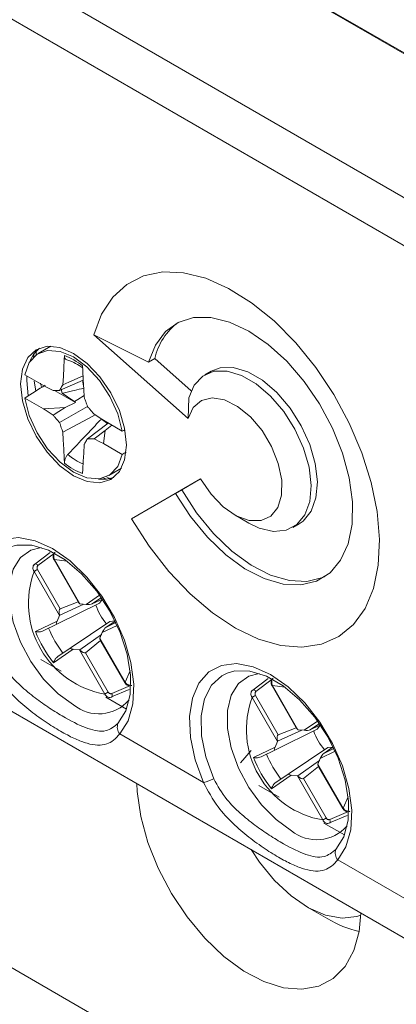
# Model space of a CAD drawing. Header units: millimetres. Extents: x 0 to 420, y 0 to 297.
# Tile 14 of 18: x 315 to 328, y 48 to 82. Entities that reach past the tile are written whole.
import ezdxf

# ---------------------------------------------------------------- set-up
doc = ezdxf.new("R2010")
doc.units = ezdxf.units.MM

msp = doc.modelspace()

# ---------------------------------------------------------------- linework, layer by layer
at = {"color": 7, "linetype": 'Continuous', "lineweight": 15}
for p, q in [((334.064, 77.508), (301.254, 96.448)), ((301.371, 96.353), (333.898, 77.575)), ((297.129, 93.903), (329.655, 75.126)), ((296.421, 92.679), (328.948, 73.901)), ((317.803, 71.199), (321.013, 68.353)), ((319.664, 70.274), (317.803, 71.199)), ((316.338, 70.816), (315.907, 70.567)), ((315.769, 70.57), (315.749, 70.448)), ((315.836, 70.521), (315.834, 70.612)), ((319.877, 70.396), (319.664, 70.274)), ((321.113, 69.3), (319.877, 70.396)), ((316.085, 69.475), (315.445, 69.844)), ((321.792, 69.966), (321.579, 69.844)), ((315.762, 69.63), (315.829, 69.293)), ((316.018, 69.426), (315.981, 69.556)), ((317.441, 69.654), (316.632, 69.312)), ((315.445, 69.052), (316.085, 68.683)), ((316.46, 69.312), (317.177, 68.898)), ((321.013, 68.353), (321.03, 69.063)), ((316.824, 68.732), (316.085, 68.683)), ((317.582, 68.763), (316.632, 68.215)), ((317.177, 68.898), (316.824, 68.732)), ((317.146, 68.933), (317.177, 68.898)), ((297.25, 68.637), (329.777, 49.86)), ((318.291, 68.201), (317.582, 67.666)), ((318.769, 67.925), (318.129, 68.295)), ((318.186, 67.946), (318.414, 68.131)), ((318.186, 67.946), (317.806, 67.667)), ((318.129, 67.503), (318.186, 67.946)), ((318.817, 67.951), (318.868, 67.921)), ((318.129, 67.503), (318.769, 67.133)), ((318.307, 66.41), (318.738, 66.659)), ((318.124, 66.333), (318.226, 66.295)), ((321.434, 66.296), (319.084, 64.939)), ((320.792, 65.925), (321.434, 66.296)), ((319.084, 64.939), (320.579, 65.802)), ((320.792, 65.925), (320.579, 65.802)), ((322.584, 65.082), (323.079, 64.796)), ((324.579, 64.648), (324.791, 64.77)), ((316.31, 63.79), (315.79, 63.4)), ((316.443, 63.542), (317.256, 62.134)), ((316.459, 63.552), (317.326, 62.05)), ((316.631, 61.649), (315.764, 63.15)), ((315.881, 63.218), (316.654, 61.879)), ((317.987, 62.065), (316.562, 61.361)), ((317.459, 62.036), (316.636, 61.658)), ((316.654, 61.879), (317.27, 62.112)), ((317.326, 62.05), (317.534, 62.029)), ((318.057, 62.258), (317.744, 62.044)), ((318.091, 62.209), (317.744, 62.044)), ((318.093, 62.21), (317.987, 62.065)), ((315.811, 61.105), (316.546, 61.458)), ((316.562, 61.361), (316.071, 61.126)), ((316.546, 61.458), (316.631, 61.649)), ((318.345, 61.444), (317.023, 60.562)), ((318.522, 61.462), (318.205, 61.244)), ((318.205, 61.244), (318.548, 61.409)), ((318.345, 61.444), (318.524, 61.463)), ((318.057, 61.001), (317.317, 60.477)), ((318.087, 61.07), (318.002, 60.879)), ((318.027, 60.8), (317.518, 60.383)), ((318.002, 60.879), (318.869, 59.378)), ((318.04, 60.777), (318.853, 59.368)), ((317.099, 60.499), (316.426, 60.04)), ((316.574, 60.255), (317.023, 60.562)), ((317.307, 60.478), (317.099, 60.499)), ((318.174, 58.977), (317.307, 60.478)), ((317.518, 60.383), (318.291, 59.044)), ((323.734, 59.504), (323.215, 59.113)), ((298.435, 59.223), (347.723, 30.77)), ((318.402, 58.876), (319.008, 59.131)), ((323.868, 59.256), (324.681, 57.848)), ((323.883, 59.265), (324.75, 57.764)), ((318.393, 58.871), (318.349, 58.862)), ((318.35, 58.861), (318.403, 58.874)), ((324.056, 57.363), (323.189, 58.864)), ((323.306, 58.932), (324.079, 57.593)), ((347.828, 30.709), (299.852, 58.405)), ((325.411, 57.778), (323.986, 57.075)), ((324.884, 57.75), (324.06, 57.372)), ((324.079, 57.593), (324.695, 57.826)), ((324.75, 57.764), (324.959, 57.743)), ((325.482, 57.972), (325.168, 57.758)), ((325.515, 57.923), (325.168, 57.758)), ((325.517, 57.924), (325.411, 57.778)), ((318.681, 57.618), (321.538, 55.969)), ((323.97, 57.172), (324.056, 57.363)), ((323.157, 57.055), (322.79, 56.634)), ((323.236, 56.819), (323.97, 57.172)), ((323.986, 57.075), (323.496, 56.84)), ((325.77, 57.158), (324.448, 56.275)), ((325.947, 57.176), (325.63, 56.958)), ((325.63, 56.958), (325.973, 57.123)), ((325.77, 57.158), (325.924, 57.174)), ((325.481, 56.715), (324.742, 56.191)), ((325.512, 56.784), (325.426, 56.593)), ((325.452, 56.514), (324.942, 56.097)), ((325.426, 56.593), (326.293, 55.091)), ((325.464, 56.491), (326.277, 55.082)), ((324.523, 56.213), (323.851, 55.754)), ((323.999, 55.969), (324.448, 56.275)), ((324.732, 56.192), (324.523, 56.213)), ((325.599, 54.69), (324.732, 56.192)), ((324.942, 56.097), (325.715, 54.758)), ((325.826, 54.59), (326.432, 54.845)), ((325.774, 54.574), (325.828, 54.588)), ((325.818, 54.585), (325.774, 54.576)), ((326.106, 53.332), (328.948, 51.691)), ((325.059, 51.733), (325.766, 51.325)), ((325.059, 51.733), (325.766, 51.325))]:
    msp.add_line(p, q, dxfattribs=at)
at = {"color": 8, "linetype": 'Continuous', "lineweight": 15}
for p, q in [((316.449, 63.765), (315.896, 63.347)), ((316.459, 63.552), (316.443, 63.542)), ((316.877, 63.502), (316.459, 63.552)), ((317.534, 62.029), (317.997, 62.345)), ((318.592, 61.313), (318.087, 61.07)), ((315.99, 60.152), (316.682, 59.752)), ((318.869, 59.378), (319.034, 59.765)), ((323.874, 59.479), (323.32, 59.061)), ((318.41, 58.992), (319.049, 59.262)), ((323.883, 59.265), (323.868, 59.256)), ((324.302, 59.215), (323.883, 59.265)), ((318.209, 58.871), (318.91, 58.466)), ((324.959, 57.743), (325.421, 58.059)), ((326.017, 57.027), (325.512, 56.784)), ((323.414, 55.866), (324.107, 55.466)), ((326.293, 55.091), (326.459, 55.478)), ((325.835, 54.706), (326.473, 54.976)), ((325.633, 54.585), (326.335, 54.18))]:
    msp.add_line(p, q, dxfattribs=at)
at = {"color": 7, "linetype": 'Continuous', "lineweight": 15, "flags": 128}
for points in [[(317.803, 71.199), (318.066, 71.902), (318.442, 72.48), (318.922, 72.919), (319.494, 73.209), (320.144, 73.342), (320.855, 73.314), (321.609, 73.127), (322.388, 72.785), (323.172, 72.296), (323.941, 71.674), (324.676, 70.933), (325.359, 70.092), (325.972, 69.173), (326.499, 68.198), (326.929, 67.191), (327.249, 66.18), (327.452, 65.187), (327.533, 64.239), (327.489, 63.36), (327.322, 62.571), (327.037, 61.892), (326.639, 61.341), (326.139, 60.931), (325.551, 60.672), (324.887, 60.571), (324.166, 60.631), (323.405, 60.85), (322.624, 61.222), (321.841, 61.738), (321.077, 62.386), (320.351, 63.148), (319.681, 64.006), (319.084, 64.939)], [(320.579, 65.802), (321.088, 65.022), (321.666, 64.32), (322.293, 63.72), (322.947, 63.242), (323.606, 62.905), (324.247, 62.718), (324.847, 62.69), (325.386, 62.82), (325.844, 63.105), (326.205, 63.534), (326.458, 64.092), (326.593, 64.76), (326.605, 65.516), (326.494, 66.331), (326.265, 67.178), (325.924, 68.028), (325.484, 68.85), (324.96, 69.617), (324.371, 70.301), (323.737, 70.878), (323.079, 71.329), (322.422, 71.637), (321.788, 71.792), (321.198, 71.789), (320.675, 71.627), (320.235, 71.312), (319.894, 70.856), (319.664, 70.274)], [(317.107, 70.571), (316.64, 70.77), (316.206, 70.813), (315.832, 70.697), (315.546, 70.431), (315.365, 70.033), (315.304, 69.53), (315.365, 68.955), (315.546, 68.349), (315.832, 67.753), (316.206, 67.206), (316.64, 66.747), (317.107, 66.407), (317.574, 66.208), (318.009, 66.165), (318.382, 66.281), (318.669, 66.546), (318.849, 66.945), (318.91, 67.448), (318.849, 68.022), (318.669, 68.629), (318.382, 69.225), (318.009, 69.772), (317.574, 70.231), (317.107, 70.571)], [(315.635, 70.327), (315.758, 70.554), (315.943, 70.751)], [(318.769, 67.925), (318.615, 68.518), (318.348, 69.109), (317.99, 69.653), (317.565, 70.111), (317.107, 70.449), (316.649, 70.64), (316.225, 70.672), (315.866, 70.542), (315.599, 70.259), (315.445, 69.844)], [(316.744, 69.505), (316.761, 69.801), (316.776, 70.074), (316.791, 70.347), (316.799, 70.499)], [(317.415, 70.143), (317.424, 69.982), (317.44, 69.667), (317.456, 69.352), (317.47, 69.086)], [(324.791, 64.77), (324.927, 64.864), (325.2, 65.196), (325.364, 65.651), (325.412, 66.202), (325.341, 66.819), (325.153, 67.467), (324.861, 68.11), (324.481, 68.711), (324.033, 69.236), (323.543, 69.655), (323.04, 69.946), (322.55, 70.091), (322.103, 70.083), (321.792, 69.966)], [(315.568, 69.129), (315.516, 69.652), (315.521, 69.801)], [(317.433, 69.808), (316.95, 69.596), (316.744, 69.505)], [(321.03, 69.063), (321.218, 69.495), (321.51, 69.8), (321.89, 69.961), (322.338, 69.969), (322.828, 69.823), (323.331, 69.533), (323.821, 69.113), (324.268, 68.588), (324.649, 67.987), (324.941, 67.345), (325.128, 66.697), (325.2, 66.08), (325.152, 65.528), (324.987, 65.074), (324.715, 64.742), (324.351, 64.551), (323.914, 64.512), (323.431, 64.627), (323.079, 64.796)], [(316.085, 69.475), (316.185, 69.424), (316.409, 69.311)], [(315.445, 69.052), (315.599, 68.46), (315.866, 67.869), (316.225, 67.325), (316.649, 66.867), (317.107, 66.529), (317.565, 66.337), (317.99, 66.306), (318.348, 66.436), (318.615, 66.719), (318.769, 67.133)], [(316.716, 69.212), (316.701, 69.299), (316.694, 69.353)], [(316.716, 69.212), (316.905, 69.09), (317.146, 68.933)], [(317.468, 69.133), (317.25, 68.998), (317.146, 68.933)], [(321.434, 66.296), (321.791, 65.779), (322.207, 65.351), (322.652, 65.045), (323.091, 64.883), (323.493, 64.878), (323.825, 65.03), (324.065, 65.328), (324.192, 65.748), (324.198, 66.261), (324.083, 66.826), (323.854, 67.401), (323.529, 67.943), (323.134, 68.411), (322.696, 68.769), (322.251, 68.991), (321.83, 69.059), (321.467, 68.969), (321.187, 68.728), (321.013, 68.353)], [(316.824, 68.732), (316.607, 68.597), (316.409, 68.473)], [(316.409, 68.473), (316.144, 68.645), (316.085, 68.683)], [(317.846, 68.479), (317.619, 68.358), (316.744, 67.892)], [(317.806, 68.505), (318.07, 68.333), (318.129, 68.295)], [(316.799, 66.835), (316.791, 66.996), (316.774, 67.311), (316.758, 67.625), (316.744, 67.892)], [(317.47, 67.473), (317.454, 67.177), (317.439, 66.904), (317.424, 66.631), (317.415, 66.479)], [(318.129, 67.503), (318.029, 67.553), (317.806, 67.667)], [(318.364, 66.294), (318.309, 66.325), (318.226, 66.375)], [(318.484, 66.349), (318.221, 66.288), (317.963, 66.295)], [(325.683, 62.981), (325.598, 62.942), (325.059, 62.812), (324.459, 62.841), (323.819, 63.027), (323.159, 63.365), (322.505, 63.842), (321.878, 64.442), (321.3, 65.145), (320.792, 65.925)], [(314.113, 60.256), (313.832, 61.028), (313.671, 61.786), (313.637, 62.495), (313.733, 63.121), (313.954, 63.636), (314.289, 64.014), (314.723, 64.239), (315.236, 64.3), (315.803, 64.193), (316.397, 63.925), (316.992, 63.507), (317.559, 62.959), (318.071, 62.306), (318.505, 61.581), (318.84, 60.815), (319.061, 60.046), (319.157, 59.308), (319.124, 58.638), (318.963, 58.066), (318.681, 57.618)], [(318.62, 57.976), (318.887, 58.409), (319.032, 58.966), (319.048, 59.619), (318.933, 60.334), (318.694, 61.075), (318.344, 61.801), (317.899, 62.477), (317.384, 63.066), (316.825, 63.539), (316.252, 63.87), (315.693, 64.043), (315.178, 64.048), (314.911, 63.974)], [(317.104, 58.61), (316.58, 58.987), (316.086, 59.488), (315.651, 60.086), (315.3, 60.745), (315.055, 61.427), (314.928, 62.093), (314.928, 62.703), (315.055, 63.222), (315.3, 63.621), (315.651, 63.875), (316.003, 63.966)], [(315.764, 63.15), (315.775, 63.157), (315.788, 63.164), (315.802, 63.172), (315.818, 63.181), (315.834, 63.191), (315.851, 63.2), (315.866, 63.209), (315.881, 63.218)], [(321.538, 55.969), (321.256, 56.741), (321.095, 57.5), (321.062, 58.209), (321.158, 58.835), (321.379, 59.349), (321.714, 59.728), (322.148, 59.953), (322.66, 60.013), (323.227, 59.907), (323.822, 59.638), (324.416, 59.22), (324.983, 58.672), (325.496, 58.02), (325.93, 57.294), (326.265, 56.529), (326.486, 55.759), (326.582, 55.022), (326.548, 54.352), (326.387, 53.779), (326.106, 53.332)], [(326.045, 53.69), (326.312, 54.122), (326.457, 54.68), (326.472, 55.333), (326.358, 56.048), (326.119, 56.789), (325.768, 57.515), (325.324, 58.191), (324.809, 58.78), (324.25, 59.253), (323.676, 59.584), (323.118, 59.757), (322.603, 59.762), (322.335, 59.688)], [(324.529, 54.324), (324.004, 54.701), (323.51, 55.202), (323.075, 55.8), (322.725, 56.459), (322.479, 57.141), (322.353, 57.807), (322.353, 58.417), (322.479, 58.936), (322.725, 59.335), (323.075, 59.589), (323.428, 59.68)], [(318.291, 59.044), (318.276, 59.035), (318.26, 59.026), (318.244, 59.017), (318.228, 59.008), (318.212, 58.998), (318.198, 58.99), (318.185, 58.983), (318.174, 58.977)], [(323.189, 58.864), (323.2, 58.87), (323.212, 58.878), (323.227, 58.886), (323.243, 58.895), (323.259, 58.905), (323.275, 58.914), (323.291, 58.923), (323.306, 58.932)], [(319.263, 55.93), (319.276, 55.656), (319.399, 54.808), (319.639, 53.929), (319.99, 53.048), (320.441, 52.192), (320.976, 51.39), (321.579, 50.668), (322.23, 50.048), (322.908, 49.55), (323.592, 49.191), (324.259, 48.981), (324.889, 48.929), (325.46, 49.034), (325.955, 49.295), (326.357, 49.702), (326.654, 50.243), (326.836, 50.9), (326.896, 51.523)], [(325.715, 54.758), (325.701, 54.749), (325.685, 54.74), (325.669, 54.731), (325.652, 54.721), (325.637, 54.712), (325.622, 54.704), (325.609, 54.697), (325.599, 54.69)], [(323.156, 53.682), (323.437, 53.26), (323.954, 52.631), (324.519, 52.105), (325.108, 51.705), (325.695, 51.449), (326.254, 51.349), (326.761, 51.408), (326.894, 51.454)], [(323.156, 53.682), (323.437, 53.26), (323.954, 52.631), (324.519, 52.105), (325.108, 51.705), (325.695, 51.449), (326.254, 51.349), (326.761, 51.408), (326.894, 51.454)]]:
    msp.add_lwpolyline(points, dxfattribs=at)
at = {"color": 8, "linetype": 'Continuous', "lineweight": 15, "flags": 128}
for points in [[(315.789, 63.401), (315.791, 63.402), (315.802, 63.406), (315.816, 63.406), (315.832, 63.402), (315.849, 63.393), (315.865, 63.381), (315.881, 63.365), (315.896, 63.347)], [(322.335, 59.688), (322.158, 59.599), (321.808, 59.277), (321.569, 58.813), (321.454, 58.23), (321.47, 57.559), (321.615, 56.834), (321.882, 56.093)], [(318.869, 59.378), (318.86, 59.373), (318.855, 59.37), (318.853, 59.368), (318.853, 59.368)], [(318.41, 58.992), (318.419, 58.971), (318.424, 58.949), (318.427, 58.928), (318.426, 58.91), (318.422, 58.894), (318.415, 58.882), (318.405, 58.874), (318.403, 58.873)], [(323.214, 59.114), (323.215, 59.115), (323.227, 59.12), (323.241, 59.12), (323.257, 59.116), (323.273, 59.107), (323.29, 59.095), (323.306, 59.079), (323.32, 59.061)], [(326.293, 55.091), (326.285, 55.087), (326.28, 55.084), (326.277, 55.082), (326.277, 55.082)], [(325.835, 54.706), (325.843, 54.684), (325.849, 54.663), (325.851, 54.642), (325.85, 54.623), (325.846, 54.608), (325.839, 54.595), (325.829, 54.588), (325.828, 54.587)]]:
    msp.add_lwpolyline(points, dxfattribs=at)
at = {"color": 7, "linetype": 'Continuous', "lineweight": 15}
for centre, radius, start, end in [((321.903, 69.952), 2.074, 125.847, 167.6245), ((316.05, 68.489), 2.145, 50.4576, 69.5477), ((316.35, 68.668), 1.768, 52.7315, 71.3706), ((318.877, 69.708), 1.453, 181.8457, 192.7361), ((319.035, 69.394), 1.432, 228.8879, 238.1347), ((318.165, 68.489), 2.145, 230.4576, 249.5477), ((318.708, 62.067), 3.136, 159.7933, 260.2067), ((319.699, 62.639), 1.942, 199.0752, 220.9248), ((319.744, 62.665), 4.231, 201.6451, 218.3549), ((319.498, 62.524), 3.493, 201.9603, 218.0397), ((317.967, 59.668), 1.365, 230.8114, 319.1664), ((326.132, 57.781), 3.136, 159.7933, 260.2067), ((318.969, 57.851), 0.37, 160.324, 219.0401), ((327.123, 58.353), 1.942, 199.0752, 220.9248), ((327.168, 58.379), 4.231, 201.6451, 218.3549), ((326.923, 58.237), 3.493, 201.9603, 218.0397), ((321.091, 57.748), 1.834, 284.1064, 295.5482), ((325.391, 55.382), 1.365, 230.8114, 319.1664), ((326.393, 53.565), 0.37, 160.324, 219.0401), ((327.615, 54.41), 3.597, 239.0575, 257.4886)]:
    msp.add_arc(centre, radius, start, end, dxfattribs=at)
at = {"color": 8, "linetype": 'Continuous', "lineweight": 15}
msp.add_arc((318.194, 68.615), 1.961, 229.3055, 247.2157, dxfattribs=at)
at = {"color": 7, "linetype": 'Continuous', "lineweight": 15}
for centre, major_axis, ratio, start_param, end_param in [((326.926, 74.157), (48.619, 29.994), 0.030197, 1.775692, 1.790526), ((326.926, 74.157), (48.621, 26.072), 0.030192, 4.527656, 4.529521), ((326.926, 74.157), (48.619, 29.994), 0.030197, 4.525217, 4.527902), ((317.423, 62.045), (0.183, -0.172), 0.285475, 3.89715, 4.381089), ((317.402, 62.081), (0.104, 0.019), 0.245623, 3.713293, 3.844872), ((317.593, 62.061), (0.165, -0.003), 0.219904, 4.351023, 5.869459), ((316.728, 61.644), (-0.073, 0.236), 0.347711, 0.021806, 1.405082), ((316.629, 61.505), (0.096, 0.146), 0.288739, 2.079629, 3.598065), ((316.708, 61.68), (0.0776, 0.0651), 0.396313, 2.324667, 2.456247), ((318.145, 61.105), (0.08, 0.144), 0.219984, 0.413645, 1.932081), ((318.067, 60.93), (0.0684, 0.0807), 0.24574, 2.438266, 2.569845), ((318.046, 60.966), (-0.057, 0.244), 0.285476, 1.902053, 2.385991), ((317.181, 60.548), (0.175, 0.01), 0.288672, 2.685046, 4.203483), ((317.372, 60.529), (0.0952, 0.0346), 0.396185, 3.826907, 3.958487), ((317.351, 60.565), (-0.168, 0.181), 0.347719, 1.736474, 3.119749), ((324.848, 57.759), (0.183, -0.172), 0.285475, 3.89715, 4.381089), ((324.827, 57.795), (0.104, 0.019), 0.245623, 3.713293, 3.844872), ((325.018, 57.775), (0.165, -0.003), 0.219904, 4.351023, 5.869459), ((324.153, 57.358), (-0.073, 0.236), 0.347711, 0.021806, 1.405082), ((324.132, 57.394), (0.0776, 0.0651), 0.396313, 2.324667, 2.456247), ((324.054, 57.219), (0.096, 0.146), 0.288739, 2.079629, 3.598065), ((325.57, 56.819), (0.08, 0.144), 0.219984, 0.413645, 1.932081), ((325.491, 56.644), (0.0684, 0.0807), 0.24574, 2.438266, 2.569845), ((325.471, 56.68), (-0.057, 0.244), 0.285476, 1.902053, 2.385991), ((324.606, 56.262), (0.175, 0.01), 0.288672, 2.685046, 4.203483), ((324.797, 56.243), (0.0952, 0.0346), 0.396185, 3.826907, 3.958487), ((324.776, 56.279), (-0.168, 0.181), 0.347719, 1.736474, 3.119749)]:
    msp.add_ellipse(centre, major_axis=major_axis, ratio=ratio, start_param=start_param, end_param=end_param, dxfattribs=at)
for points, knots in [([(316.915, 70.343), (316.894, 70.347), (316.852, 70.354), (316.813, 70.4), (316.798, 70.453), (316.799, 70.489), (316.799, 70.499)], [0, 0, 0, 0, 0.293587, 0.586886, 0.887605, 1, 1, 1, 1]), ([(316.632, 69.312), (316.644, 69.332), (316.667, 69.373), (316.702, 69.434), (316.728, 69.478), (316.742, 69.502), (316.744, 69.505)], [0, 0, 0, 0, 0.315218, 0.630435, 0.945652, 1, 1, 1, 1]), ([(316.716, 69.212), (316.834, 69.24), (317.054, 69.292), (317.302, 69.35), (317.432, 69.381), (317.459, 69.387)], [0, 0, 0, 0, 0.475068, 0.891566, 1, 1, 1, 1]), ([(316.409, 69.311), (316.42, 69.311), (316.454, 69.312), (316.529, 69.312), (316.592, 69.312), (316.632, 69.312)], [0, 0, 0, 0, 0.14894, 0.464157, 1, 1, 1, 1]), ([(317.47, 69.086), (317.476, 69.07), (317.493, 69.02), (317.531, 68.912), (317.562, 68.821), (317.582, 68.763)], [0, 0, 0, 0, 0.14894, 0.464157, 1, 1, 1, 1]), ([(317.582, 68.763), (317.606, 68.736), (317.653, 68.682), (317.723, 68.601), (317.774, 68.541), (317.802, 68.509), (317.806, 68.505)], [0, 0, 0, 0, 0.315218, 0.630435, 0.945652, 1, 1, 1, 1]), ([(316.632, 68.215), (316.609, 68.242), (316.561, 68.296), (316.491, 68.377), (316.44, 68.436), (316.413, 68.468), (316.409, 68.473)], [0, 0, 0, 0, 0.315218, 0.630435, 0.945652, 1, 1, 1, 1]), ([(316.744, 67.892), (316.739, 67.908), (316.721, 67.958), (316.683, 68.065), (316.652, 68.157), (316.632, 68.215)], [0, 0, 0, 0, 0.14894, 0.464157, 1, 1, 1, 1]), ([(318.061, 68.344), (318.042, 68.324), (317.951, 68.227), (317.714, 67.975), (317.4, 67.642), (317.109, 67.334), (316.964, 67.18), (316.915, 67.128)], [0, 0, 0, 0, 0.049523, 0.239705, 0.620067, 0.871804, 1, 1, 1, 1]), ([(317.582, 67.666), (317.571, 67.646), (317.547, 67.605), (317.512, 67.544), (317.486, 67.5), (317.472, 67.476), (317.47, 67.473)], [0, 0, 0, 0, 0.315218, 0.630435, 0.945652, 1, 1, 1, 1]), ([(317.806, 67.667), (317.795, 67.667), (317.76, 67.666), (317.686, 67.666), (317.622, 67.666), (317.582, 67.666)], [0, 0, 0, 0, 0.14894, 0.464157, 1, 1, 1, 1]), ([(316.799, 66.835), (316.8, 66.866), (316.802, 66.927), (316.839, 67.026), (316.882, 67.092), (316.91, 67.122), (316.915, 67.128)], [0, 0, 0, 0, 0.312525, 0.625335, 0.930363, 1, 1, 1, 1]), ([(316.48, 63.796), (316.473, 63.792), (316.45, 63.777), (316.425, 63.734), (316.409, 63.673), (316.413, 63.605), (316.434, 63.564), (316.444, 63.543)], [0, 0, 0, 0, 0.079928, 0.298067, 0.519875, 0.760889, 1, 1, 1, 1]), ([(315.79, 63.4), (315.773, 63.387), (315.756, 63.374), (315.748, 63.356), (315.748, 63.356)], [0, 0, 0, 0, 0.996198, 1, 1, 1, 1]), ([(315.751, 63.355), (315.757, 63.365), (315.765, 63.38), (315.779, 63.39), (315.782, 63.393)], [0, 0, 0, 0, 0.720053, 1, 1, 1, 1]), ([(315.896, 63.347), (315.894, 63.346), (315.884, 63.338), (315.871, 63.319), (315.863, 63.287), (315.865, 63.251), (315.876, 63.229), (315.881, 63.218)], [0, 0, 0, 0, 0.055605, 0.284477, 0.521163, 0.760618, 1, 1, 1, 1]), ([(316.071, 61.126), (316.042, 61.115), (315.968, 61.088), (315.879, 61.092), (315.827, 61.101), (315.812, 61.105), (315.811, 61.105)], [0, 0, 0, 0, 0.319118, 0.796596, 0.985618, 1, 1, 1, 1]), ([(314.457, 60.38), (314.596, 60.136), (314.841, 59.704), (315.36, 59.198), (315.854, 58.796), (316.359, 58.449), (316.968, 58.08), (317.494, 57.82), (317.927, 57.712), (318.276, 57.702), (318.49, 57.872), (318.62, 57.976)], [0, 0, 0, 0, 0.1240279, 0.2197203, 0.3189158, 0.4143633, 0.5125356, 0.688542, 0.7744941, 0.8627061, 1, 1, 1, 1]), ([(318.681, 57.618), (318.614, 57.542), (318.476, 57.385), (318.229, 57.26), (317.932, 57.22), (317.579, 57.284), (317.177, 57.437), (316.721, 57.671), (316.206, 57.987), (315.653, 58.383), (315.103, 58.857), (314.53, 59.458), (314.263, 59.968), (314.113, 60.256)], [0, 0, 0, 0, 0.069739, 0.141815, 0.227253, 0.315388, 0.400605, 0.488296, 0.581404, 0.677834, 0.77319, 0.872186, 1, 1, 1, 1]), ([(316.426, 60.04), (316.426, 60.041), (316.431, 60.055), (316.449, 60.105), (316.49, 60.184), (316.55, 60.234), (316.574, 60.255)], [0, 0, 0, 0, 0.0143822, 0.2034036, 0.6808819, 1, 1, 1, 1]), ([(318.855, 59.37), (318.862, 59.358), (318.881, 59.321), (318.934, 59.28), (319.001, 59.258), (319.056, 59.256), (319.083, 59.269), (319.091, 59.273)], [0, 0, 0, 0, 0.141447, 0.431428, 0.677364, 0.904182, 1, 1, 1, 1]), ([(323.904, 59.51), (323.898, 59.506), (323.875, 59.491), (323.85, 59.448), (323.834, 59.387), (323.838, 59.319), (323.858, 59.277), (323.869, 59.257)], [0, 0, 0, 0, 0.079928, 0.298067, 0.519875, 0.760889, 1, 1, 1, 1]), ([(318.291, 59.044), (318.293, 59.04), (318.302, 59.025), (318.323, 59.005), (318.352, 58.99), (318.383, 58.984), (318.401, 58.989), (318.41, 58.992)], [0, 0, 0, 0, 0.100839, 0.334471, 0.559976, 0.77988, 1, 1, 1, 1]), ([(323.214, 59.114), (323.197, 59.101), (323.18, 59.088), (323.173, 59.069), (323.172, 59.069)], [0, 0, 0, 0, 0.996198, 1, 1, 1, 1]), ([(323.175, 59.069), (323.181, 59.079), (323.19, 59.094), (323.203, 59.104), (323.207, 59.107)], [0, 0, 0, 0, 0.720053, 1, 1, 1, 1]), ([(323.32, 59.061), (323.318, 59.06), (323.309, 59.052), (323.295, 59.033), (323.287, 59.001), (323.29, 58.965), (323.3, 58.943), (323.306, 58.932)], [0, 0, 0, 0, 0.055605, 0.284477, 0.521163, 0.760618, 1, 1, 1, 1]), ([(323.496, 56.84), (323.466, 56.829), (323.392, 56.802), (323.304, 56.806), (323.252, 56.815), (323.237, 56.818), (323.236, 56.819)], [0, 0, 0, 0, 0.319118, 0.796596, 0.985618, 1, 1, 1, 1]), ([(326.106, 53.332), (326.038, 53.255), (325.901, 53.099), (325.653, 52.973), (325.357, 52.934), (325.003, 52.998), (324.601, 53.151), (324.146, 53.385), (323.63, 53.701), (323.078, 54.096), (322.527, 54.571), (321.955, 55.171), (321.688, 55.682), (321.538, 55.969)], [0, 0, 0, 0, 0.069739, 0.141815, 0.227253, 0.315388, 0.400605, 0.488296, 0.581404, 0.677834, 0.77319, 0.872186, 1, 1, 1, 1]), ([(321.882, 56.093), (322.02, 55.85), (322.266, 55.417), (322.784, 54.912), (323.279, 54.51), (323.784, 54.163), (324.393, 53.794), (324.919, 53.534), (325.351, 53.426), (325.701, 53.416), (325.915, 53.586), (326.045, 53.69)], [0, 0, 0, 0, 0.124028, 0.21972, 0.318916, 0.414363, 0.512536, 0.688542, 0.774494, 0.862706, 1, 1, 1, 1]), ([(323.851, 55.754), (323.851, 55.755), (323.856, 55.769), (323.874, 55.818), (323.915, 55.898), (323.975, 55.948), (323.999, 55.969)], [0, 0, 0, 0, 0.0143822, 0.2034036, 0.6808819, 1, 1, 1, 1]), ([(326.28, 55.084), (326.286, 55.072), (326.306, 55.035), (326.359, 54.994), (326.426, 54.971), (326.481, 54.97), (326.507, 54.983), (326.515, 54.987)], [0, 0, 0, 0, 0.141447, 0.431428, 0.677364, 0.904182, 1, 1, 1, 1]), ([(325.715, 54.758), (325.718, 54.753), (325.727, 54.739), (325.747, 54.719), (325.777, 54.703), (325.807, 54.698), (325.826, 54.703), (325.835, 54.706)], [0, 0, 0, 0, 0.100839, 0.334471, 0.559976, 0.77988, 1, 1, 1, 1])]:
    msp.add_open_spline(points, degree=3, knots=knots, dxfattribs=at)
at = {"color": 8, "linetype": 'Continuous', "lineweight": 15}
for points, knots in [([(316.443, 63.719), (316.441, 63.716), (316.433, 63.695), (316.432, 63.645), (316.442, 63.591), (316.455, 63.561), (316.459, 63.552)], [0, 0, 0, 0, 0.056735, 0.437966, 0.830636, 1, 1, 1, 1]), ([(315.764, 63.15), (315.753, 63.171), (315.729, 63.212), (315.722, 63.278), (315.73, 63.328), (315.746, 63.349), (315.751, 63.355)], [0, 0, 0, 0, 0.296804, 0.594842, 0.892014, 1, 1, 1, 1]), ([(318.869, 59.378), (318.884, 59.359), (318.914, 59.323), (318.965, 59.29), (318.996, 59.283), (319.007, 59.281)], [0, 0, 0, 0, 0.397388, 0.796429, 1, 1, 1, 1]), ([(323.867, 59.432), (323.866, 59.43), (323.857, 59.409), (323.857, 59.359), (323.866, 59.305), (323.879, 59.274), (323.883, 59.265)], [0, 0, 0, 0, 0.056735, 0.437966, 0.830636, 1, 1, 1, 1]), ([(323.189, 58.864), (323.177, 58.885), (323.154, 58.925), (323.147, 58.992), (323.154, 59.042), (323.171, 59.063), (323.175, 59.069)], [0, 0, 0, 0, 0.296804, 0.594842, 0.892014, 1, 1, 1, 1]), ([(318.349, 58.862), (318.346, 58.861), (318.325, 58.856), (318.283, 58.868), (318.23, 58.898), (318.194, 58.939), (318.179, 58.968), (318.174, 58.977)], [0, 0, 0, 0, 0.0504445, 0.3206264, 0.5952029, 0.878018, 1, 1, 1, 1]), ([(326.293, 55.091), (326.308, 55.073), (326.338, 55.037), (326.389, 55.004), (326.421, 54.997), (326.432, 54.995)], [0, 0, 0, 0, 0.397388, 0.796429, 1, 1, 1, 1]), ([(325.774, 54.576), (325.771, 54.575), (325.75, 54.57), (325.707, 54.582), (325.654, 54.612), (325.618, 54.653), (325.603, 54.682), (325.599, 54.69)], [0, 0, 0, 0, 0.0504445, 0.3206264, 0.5952029, 0.878018, 1, 1, 1, 1])]:
    msp.add_open_spline(points, degree=3, knots=knots, dxfattribs=at)

doc.saveas('drawing.dxf')
